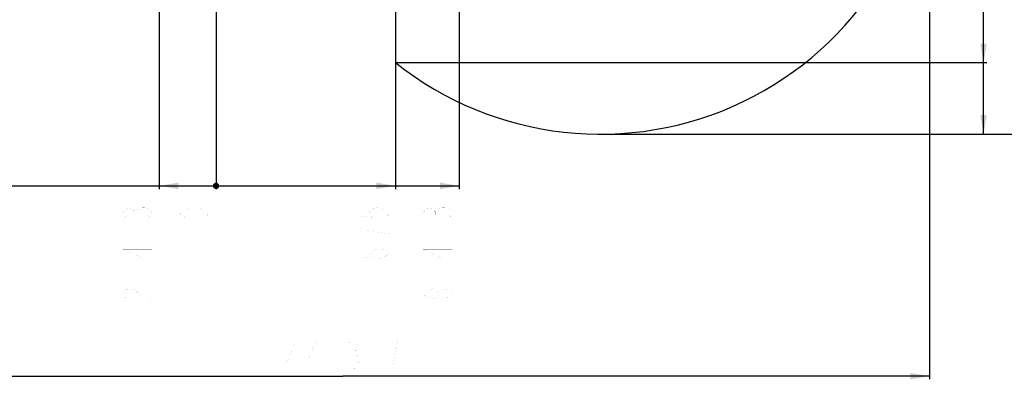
# Model space of a CAD drawing. Header units: millimetres. Extents: x 0 to 14268, y 0 to 10092.
# Tile 79 of 122: x 6783 to 10487, y 3979 to 5333. Entities that reach past the tile are written whole.
import ezdxf

# ---------------------------------------------------------------- set-up
doc = ezdxf.new("R2010")
doc.units = ezdxf.units.MM
doc.header["$LTSCALE"] = 784.74
doc.layers.get('0').update_dxf_attribs({"linetype": 'CONTINUOUS'})
doc.layers.add('运动范围-新_DXF_BALLOON', color=7, linetype='CONTINUOUS')
doc.layers.add('运动范围-新_DXF_DIMENSION', color=7, linetype='CONTINUOUS')
doc.styles.get("Standard").update_dxf_attribs({"font": 'txt', "width": 0.7})
doc.dimstyles.new('DIMSTYLE_10', dxfattribs={"dimtxt": 108, "dimasz": 72, "dimexe": 1, "dimexo": 0, "dimgap": 2.25, "dimtad": 0, "dimtih": 1, "dimtoh": 1, "dimdec": 1, "dimdsep": 46, "dimtxsty": 'Standard', "dimblk": '_FILLED', "dimblk1": '_FILLED', "dimblk2": '_FILLED', "dimcen": 0.09, "dimclrt": 5, "dimazin": 2, "dimtp": 1.2, "dimtm": 1.2, "dimtfac": 1, "dimtdec": 0, "dimtofl": 0, "dimtmove": 0, "dimatfit": 3, "dimldrblk": '_FILLED', "dimfxl": 0, "dimtolj": 1, "dimarcsym": 0})
doc.dimstyles.new('DIMSTYLE_11', dxfattribs={"dimtxt": 108, "dimasz": 72, "dimexe": 1, "dimexo": 0, "dimgap": 2.25, "dimtad": 0, "dimtih": 1, "dimtoh": 1, "dimdec": 1, "dimdsep": 46, "dimtxsty": 'Standard', "dimblk": '_FILLED', "dimblk1": '_FILLED', "dimblk2": '_FILLED', "dimcen": 0.09, "dimclrt": 5, "dimazin": 2, "dimtp": 0.8, "dimtm": 0.8, "dimtfac": 1, "dimtdec": 0, "dimtofl": 0, "dimtmove": 0, "dimatfit": 3, "dimldrblk": '_FILLED', "dimfxl": 0, "dimtolj": 1, "dimarcsym": 0})
doc.dimstyles.new('DIMSTYLE_12', dxfattribs={"dimtxt": 108, "dimasz": 72, "dimexe": 1, "dimexo": 0, "dimgap": 2.25, "dimtad": 0, "dimtih": 1, "dimtoh": 1, "dimdec": 1, "dimdsep": 46, "dimtxsty": 'Standard', "dimblk": '_FILLED', "dimblk1": '_FILLED', "dimblk2": '_FILLED', "dimcen": 0.09, "dimclrt": 5, "dimazin": 2, "dimtp": 0.5, "dimtm": 0.5, "dimtfac": 1, "dimtdec": 0, "dimtofl": 0, "dimtmove": 0, "dimatfit": 3, "dimldrblk": '_FILLED', "dimfxl": 0, "dimtolj": 1, "dimarcsym": 0})
doc.dimstyles.new('DIMSTYLE_14', dxfattribs={"dimtxt": 108, "dimasz": 72, "dimexe": 1, "dimexo": 0, "dimgap": 2.25, "dimtad": 0, "dimtih": 1, "dimtoh": 1, "dimdsep": 46, "dimtxsty": 'Standard', "dimblk": '_FILLED', "dimblk1": '_FILLED', "dimblk2": '_FILLED', "dimcen": 0.09, "dimclrt": 5, "dimazin": 2, "dimtp": 0.5, "dimtm": 0.5, "dimtfac": 1, "dimtdec": 0, "dimtofl": 0, "dimtmove": 0, "dimatfit": 3, "dimldrblk": '_FILLED', "dimfxl": 0, "dimtolj": 1, "dimarcsym": 0})
doc.dimstyles.new('DIMSTYLE_8', dxfattribs={"dimtxt": 108, "dimasz": 72, "dimexe": 1, "dimexo": 0, "dimgap": 2.25, "dimtad": 0, "dimtih": 1, "dimtoh": 1, "dimdsep": 46, "dimtxsty": 'Standard', "dimblk": '_FILLED', "dimblk1": '_FILLED', "dimblk2": '_FILLED', "dimcen": 0.09, "dimclrt": 5, "dimazin": 2, "dimtp": 0.1, "dimtm": 0.1, "dimtfac": 1, "dimtofl": 0, "dimtmove": 0, "dimatfit": 3, "dimldrblk": '_FILLED', "dimfxl": 0, "dimtolj": 1, "dimarcsym": 0})
doc.dimstyles.new('DIMSTYLE_9', dxfattribs={"dimtxt": 108, "dimasz": 72, "dimexe": 1, "dimexo": 0, "dimgap": 2.25, "dimtad": 1, "dimdec": 1, "dimdsep": 46, "dimtxsty": 'Standard', "dimblk": '_FILLED', "dimblk1": '_FILLED', "dimblk2": '_FILLED', "dimcen": 0.09, "dimclrt": 5, "dimazin": 2, "dimtp": 2, "dimtm": 2, "dimtfac": 1, "dimtdec": 1, "dimtofl": 0, "dimtmove": 0, "dimatfit": 3, "dimldrblk": '_FILLED', "dimfxl": 0, "dimtolj": 1, "dimarcsym": 0})

# ---------------------------------------------------------------- blocks, each defined once
blk = doc.blocks.new('*D11')
at = {"layer": '运动范围-新_DXF_DIMENSION', "color": 2, "linetype": 'Continuous', "transparency": 16777216}
blk.add_line((7521.4, 5419.4), (7521.4, 4695.1), dxfattribs=at)
blk = doc.blocks.new('_FILLED')
at = {"color": 0, "linetype": 'ByBlock'}
blk.add_solid([(0, 0), (-1, 0.167), (-1, -0.167)], dxfattribs=at)
blk = doc.blocks.new('*D15')
at = {"layer": '运动范围-新_DXF_DIMENSION', "color": 2, "linetype": 'Continuous', "transparency": 16777216}
for p, q in [((7871.4, 8378.8), (11149.2, 8378.8)), ((11137.2, 8378.8), (11137.2, 6640.2)), ((11137.2, 4901.6), (11137.2, 6640.2)), ((8967.2, 4901.6), (11149.2, 4901.6))]:
    blk.add_line(p, q, dxfattribs=at)
at = {"layer": '运动范围-新_DXF_DIMENSION', "color": 2, "linetype": 'Continuous', "transparency": 16777216, "xscale": 72, "yscale": 72, "zscale": 72}
for p, rotation in [((11137.2, 8378.8), 90), ((11137.2, 4901.6), 270)]:
    blk.add_blockref('_FILLED', p, dxfattribs=dict(at, rotation=rotation))
blk = doc.blocks.new('*D16')
at = {"layer": '运动范围-新_DXF_DIMENSION', "color": 2, "linetype": 'Continuous', "transparency": 16777216}
for p, q in [((5791.1, 6750.5), (5791.1, 3978.8)), ((10204.8, 6139.3), (10204.8, 3978.8)), ((5791.1, 3990.8), (7998, 3990.8)), ((10204.8, 3990.8), (7998, 3990.8))]:
    blk.add_line(p, q, dxfattribs=at)
at = {"layer": '运动范围-新_DXF_DIMENSION', "color": 2, "linetype": 'Continuous', "transparency": 16777216, "xscale": 72, "yscale": 72, "zscale": 72, "rotation": 180}
blk.add_blockref('_FILLED', (5791.1, 3990.8), dxfattribs=at)
at = {"layer": '运动范围-新_DXF_DIMENSION', "color": 2, "linetype": 'Continuous', "transparency": 16777216, "xscale": 72, "yscale": 72, "zscale": 72}
blk.add_blockref('_FILLED', (10204.8, 3990.8), dxfattribs=at)
blk = doc.blocks.new('*D17')
at = {"layer": '运动范围-新_DXF_BALLOON', "color": 2, "linetype": 'Continuous', "transparency": 16777216}
blk.add_line((6110.8, 5920.3), (6110.8, 4695.1), dxfattribs=at)
blk = doc.blocks.new('*D18')
at = {"layer": '运动范围-新_DXF_BALLOON', "color": 2, "linetype": 'Continuous', "transparency": 16777216}
blk.add_line((8196.4, 5171), (8196.4, 4695.1), dxfattribs=at)
blk = doc.blocks.new('*D19')
at = {"layer": '运动范围-新_DXF_BALLOON', "color": 2, "linetype": 'Continuous', "transparency": 16777216}
blk.add_line((7307.1, 6043.4), (7307.1, 4695.1), dxfattribs=at)
blk = doc.blocks.new('*D27')
at = {"layer": '运动范围-新_DXF_BALLOON', "color": 2, "linetype": 'Continuous', "transparency": 16777216}
blk.add_line((8196.4, 5171), (10420.5, 5171), dxfattribs=at)
blk = doc.blocks.new('*D28')
at = {"layer": '运动范围-新_DXF_BALLOON', "color": 2, "linetype": 'Continuous', "transparency": 16777216}
blk.add_line((8967.2, 4901.6), (10420.5, 4901.6), dxfattribs=at)
blk = doc.blocks.new('*D33')
at = {"layer": '运动范围-新_DXF_BALLOON', "color": 2, "linetype": 'Continuous', "transparency": 16777216}
blk.add_line((8435.7, 6043.4), (8435.7, 4695.1), dxfattribs=at)
blk = doc.blocks.new('*D34')
at = {"layer": '运动范围-新_DXF_BALLOON', "color": 2, "linetype": 'Continuous', "transparency": 16777216}
blk.add_line((5791.1, 6750.5), (5791.1, 4695.1), dxfattribs=at)

msp = doc.modelspace()

# ---------------------------------------------------------------- linework, layer by layer
at = {"color": 2, "linetype": 'Continuous'}
for p, q in [((10408.457, 4901.649), (10408.457, 7798.566)), ((8196.383, 5582.067), (8196.383, 5170.998)), ((5791.115, 4707.089), (8435.697, 4707.089))]:
    msp.add_line(p, q, dxfattribs=at)
at = {"color": 2, "linetype": 'Continuous', "const_width": 12}
msp.add_lwpolyline([(7515.383, 4707.089, 1), (7527.383, 4707.089, 1)], format="xyb", close=True, dxfattribs=at)
msp.add_lwpolyline([(7515.383, 4707.089, 1), (7527.383, 4707.089, 1)], format="xyb", close=True, dxfattribs=at)
msp.add_lwpolyline([(7515.383, 4707.089, 1), (7527.383, 4707.089, 1)], format="xyb", close=True, dxfattribs=at)
msp.add_lwpolyline([(7515.383, 4707.089, 1), (7527.383, 4707.089, 1)], format="xyb", close=True, dxfattribs=at)
msp.add_lwpolyline([(7515.383, 4707.089, 1), (7527.383, 4707.089, 1)], format="xyb", close=True, dxfattribs=at)
at = {"color": 2, "linetype": 'Continuous'}
msp.add_arc((8967.197, 6139.268), 1237.619, 231.477611, 360, dxfattribs=at)
for points in [[(10408.457, 5170.998), (10396.457, 5242.998), (10420.457, 5242.998)], [(10408.457, 4901.649), (10396.457, 4973.649), (10420.457, 4973.649)], [(7307.069, 4707.089), (7379.069, 4719.089), (7379.069, 4695.089)], [(8196.383, 4707.089), (8124.383, 4695.089), (8124.383, 4719.089)], [(8435.697, 4707.089), (8363.697, 4695.089), (8363.697, 4719.089)]]:
    msp.add_solid(points, dxfattribs=at)
at = {"layer": '运动范围-新_DXF_BALLOON', "color": 5, "linetype": 'Continuous', "const_width": 0.12}
for points in [[(7181.069, 4589.114), (7172.069, 4598.564), (7172.069, 4608.014), (7181.069, 4617.464), (7190.069, 4622.189), (7199.069, 4622.189), (7208.069, 4617.464), (7217.069, 4608.014), (7226.069, 4617.464), (7235.069, 4622.189), (7244.069, 4626.914), (7253.069, 4626.914), (7262.069, 4622.189), (7271.069, 4617.464), (7280.069, 4608.014), (7280.069, 4598.564), (7271.069, 4589.114), (7262.069, 4584.389)], [(7217.069, 4598.564), (7217.069, 4608.014)], [(8061.383, 4622.189), (8061.383, 4593.839), (8106.383, 4589.114), (8097.383, 4598.564), (8097.383, 4608.014), (8106.383, 4617.464), (8115.383, 4622.189), (8133.383, 4626.914), (8151.383, 4622.189), (8160.382, 4617.464), (8169.383, 4608.014), (8169.383, 4598.564), (8160.382, 4589.114), (8151.383, 4584.389)], [(8309.697, 4589.114), (8300.696, 4598.564), (8300.696, 4608.014), (8309.697, 4617.464), (8318.697, 4622.189), (8327.696, 4622.189), (8336.696, 4617.464), (8345.697, 4608.014), (8354.697, 4617.464), (8363.696, 4622.189), (8372.696, 4626.914), (8381.697, 4626.914), (8390.697, 4622.189), (8399.696, 4617.464), (8408.697, 4608.014), (8408.697, 4598.564), (8399.696, 4589.114), (8390.697, 4584.389)], [(8345.697, 4598.564), (8345.697, 4608.014)], [(7280.069, 4527.689), (7280.069, 4522.964), (7271.069, 4522.964), (7280.069, 4527.689)], [(8169.383, 4527.689), (8124.383, 4532.414), (8097.383, 4537.139), (8079.383, 4541.864), (8061.383, 4546.589), (8061.383, 4508.789)], [(8408.697, 4527.689), (8408.697, 4522.964), (8399.696, 4522.964), (8408.697, 4527.689)], [(7280.069, 4466.264), (7172.069, 4466.264), (7253.069, 4433.189), (7253.069, 4475.714)], [(8133.383, 4433.189), (8115.383, 4437.914), (8106.383, 4452.089), (8115.383, 4466.264), (8133.383, 4470.988), (8151.383, 4466.264), (8160.382, 4461.538), (8169.383, 4452.089), (8160.382, 4442.639), (8151.383, 4437.914), (8133.383, 4433.189), (8097.383, 4433.189), (8079.383, 4437.914), (8070.383, 4442.639), (8061.383, 4452.089), (8070.383, 4461.538), (8079.383, 4466.264)], [(8408.697, 4466.264), (8300.696, 4466.264), (8381.697, 4433.189), (8381.697, 4475.714)], [(7172.069, 4376.489), (7280.069, 4376.489)], [(8300.696, 4376.489), (8408.697, 4376.489)], [(7190.069, 4281.989), (7181.069, 4286.714), (7172.069, 4296.164), (7172.069, 4305.614), (7181.069, 4315.064), (7190.069, 4319.788), (7208.069, 4319.788), (7217.069, 4315.064), (7226.069, 4305.614), (7235.069, 4296.164), (7253.069, 4286.714), (7280.069, 4281.989), (7280.069, 4319.788)], [(8336.696, 4319.788), (8354.697, 4315.064), (8363.696, 4300.888), (8354.697, 4286.714), (8336.696, 4281.989), (8318.697, 4286.714), (8309.697, 4291.439), (8300.696, 4300.888), (8309.697, 4310.338), (8318.697, 4315.064), (8336.696, 4319.788), (8372.696, 4319.788), (8390.697, 4315.064), (8399.696, 4310.338), (8408.697, 4300.888), (8399.696, 4291.439), (8390.697, 4286.714)]]:
    msp.add_lwpolyline(points, dxfattribs=at)
at = {"layer": '运动范围-新_DXF_DIMENSION', "color": 5, "linetype": 'Continuous', "const_width": 0.12}
for points in [[(7494.383, 4603.289), (7485.383, 4593.839), (7476.383, 4589.114), (7458.383, 4584.389), (7422.383, 4584.389), (7404.383, 4589.114), (7395.383, 4593.839), (7386.383, 4603.289), (7395.383, 4612.739), (7404.383, 4617.464), (7422.383, 4622.189), (7458.383, 4622.189), (7476.383, 4617.464), (7485.383, 4612.739), (7494.383, 4603.289)], [(7823.141, 4017.825), (7823.141, 4125.825), (7790.066, 4044.825), (7832.59, 4044.825)], [(7898.741, 4017.825), (7898.741, 4125.825), (7865.665, 4044.825), (7908.191, 4044.825)], [(7960.165, 4125.825), (7960.165, 4017.825)], [(8021.591, 4116.825), (8031.04, 4125.825), (8040.491, 4125.825), (8049.94, 4116.825), (8054.666, 4107.825), (8054.666, 4098.825), (8049.94, 4089.825), (8040.491, 4080.825), (8049.94, 4071.825), (8054.666, 4062.825), (8059.391, 4053.825), (8059.391, 4044.825)], [(8186.965, 4017.825), (8191.69, 4062.825), (8196.416, 4089.825), (8201.141, 4107.825), (8205.865, 4125.825), (8168.065, 4125.825)], [(8031.04, 4080.825), (8040.491, 4080.825)], [(8059.391, 4044.825), (8049.94, 4026.825), (8040.491, 4017.825), (8031.04, 4017.825), (8021.591, 4026.825), (8016.866, 4035.825)], [(8111.366, 4017.825), (8106.641, 4017.825), (8106.641, 4026.825), (8111.366, 4017.825)]]:
    msp.add_lwpolyline(points, dxfattribs=at)

# ---------------------------------------------------------------- dimensions: what is measured, and where the dimension line sits
at = {"layer": '运动范围-新_DXF_BALLOON', "color": 2, "linetype": 'Continuous'}
for feature_location, offset, dtype, origin, dimstyle, picture, middle in [((5791.115, 6750.463), (0, -2055.374), 1, (7521.383, 6750.463), 'DIMSTYLE_10', '*D34', (5764.115, 4187.489)), ((7307.069, 6043.397), (0, -1348.308), 1, (7521.383, 6043.397), 'DIMSTYLE_12', '*D19', (7280.069, 4263.089)), ((8435.697, 6043.397), (0, -1348.308), 1, (7521.383, 6043.397), 'DIMSTYLE_11', '*D33', (8408.697, 4263.089)), ((6110.843, 5920.296), (0, -1225.208), 1, (7521.383, 5419.354), 'DIMSTYLE_10', '*D17', (6083.843, 4187.489)), ((8196.383, 5170.998), (2224.074, 0), 0, (7825.357, 5425.897), 'DIMSTYLE_14', '*D27', (10474.457, 5197.998)), ((8967.197, 4901.649), (1453.26, 0), 0, (8967.197, 5425.897), 'DIMSTYLE_11', '*D28', (10474.457, 4928.649)), ((8196.383, 5170.998), (0, -475.91), 1, (7521.383, 5170.998), 'DIMSTYLE_11', '*D18', (8169.383, 4414.289))]:
    dim = msp.add_ordinate_dim(feature_location=feature_location, offset=offset, dtype=dtype, origin=origin, dimstyle=dimstyle, dxfattribs=at)
    dim.commit()
    dim.dimension.update_dxf_attribs({"geometry": picture, "text_midpoint": middle})
at = {"layer": '运动范围-新_DXF_DIMENSION', "color": 2, "linetype": 'Continuous'}
dim = msp.add_linear_dim(base=(11137.238, 4901.649), p1=(7871.383, 8378.798), p2=(8967.197, 4901.649), angle=270, dimstyle='DIMSTYLE_9', dxfattribs=at)
dim.commit()
dim.dimension.update_dxf_attribs({"geometry": '*D15', "text_midpoint": (11137.238, 6413.424), "dimtype": 160})
dim = msp.add_linear_dim(base=(10204.816, 3990.825), p1=(5791.115, 6750.463), p2=(10204.816, 6139.268), dimstyle='DIMSTYLE_9', dxfattribs=at)
dim.commit()
dim.dimension.update_dxf_attribs({"geometry": '*D16', "text_midpoint": (7771.166, 3990.825), "dimtype": 160})
dim = msp.add_ordinate_dim(feature_location=(7521.382866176, 5419.353651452), offset=(0, -724.265007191), dtype=1, origin=(7521.382866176, 5419.353651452), dimstyle='DIMSTYLE_8', override={"dimgap": 27.000054, "dimtad": 1, "dimtih": 0, "dimtoh": 0}, dxfattribs=at)
dim.commit()
dim.dimension.update_dxf_attribs({"geometry": '*D11', "text_midpoint": (7494.382866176, 4565.488644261)})

doc.saveas('drawing.dxf')
